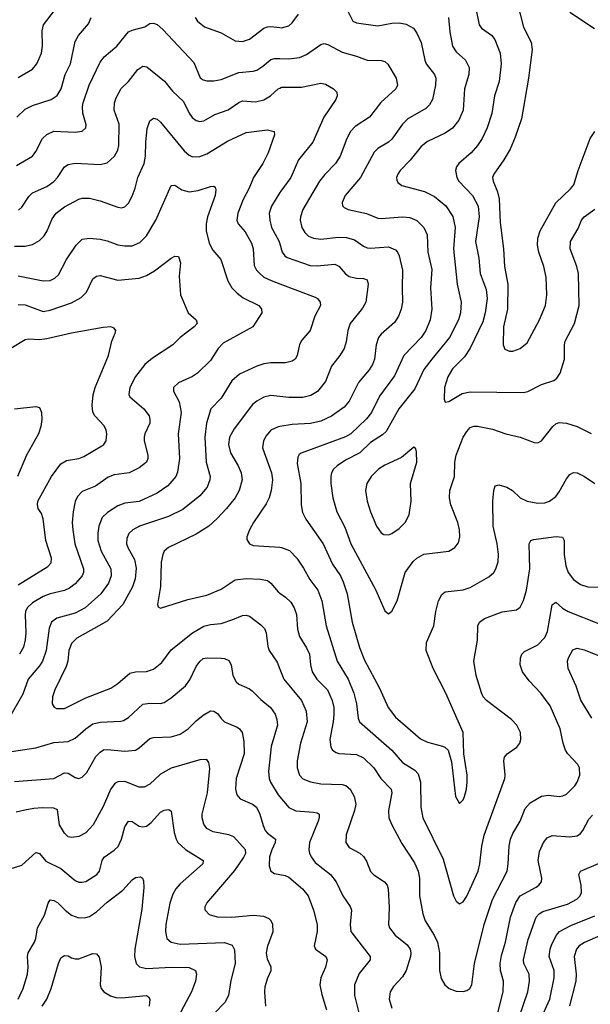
# Model space of a CAD drawing. Header units: inches. Extents: x 501419 to 657765, y 482282 to 547532.
# Tile 92 of 225: x 558539 to 561744, y 533401 to 538938. Entities that reach past the tile are written whole.
import ezdxf

# ---------------------------------------------------------------- set-up
doc = ezdxf.new("R2010")
doc.units = ezdxf.units.IN
doc.header["$MEASUREMENT"] = 0
doc.layers.add('A5553', color=7, linetype='Continuous')
doc.layers.add('A5563', color=7, linetype='Continuous')

msp = doc.modelspace()

# ---------------------------------------------------------------- linework, layer by layer
at = {"layer": 'A5553', "color": 6}
for points, elevation in [([(558523.2, 538390), (558570, 538434.9), (558610, 538455.9), (558715.1, 538490), (558748.3, 538511.7), (558771.8, 538550), (558794.2, 538630), (558823.2, 538690), (558850, 538816.6), (558868.1, 538850), (558925.7, 538914.3), (558940.2, 538950)], 3900), ([(558530, 538614), (558610, 538659.3), (558634.2, 538690), (558661.6, 538750), (558666.9, 538790), (558665.1, 538874.9), (558673.1, 538910), (558733.1, 538990)], 4000), ([(559524.9, 538950), (559537.7, 538930), (559577.5, 538897.5), (559670, 538864.3), (559750, 538818.8), (559790, 538816.5), (559830, 538828.9), (559910, 538889.8), (559930, 538898.4), (559950, 538900.1), (560000, 538894)], 3900), ([(558521.1, 538118.9), (558610, 538170.9), (558630, 538197.8), (558667, 538270), (558690, 538293.6), (558730, 538310.6), (558850, 538306.4), (558890, 538311.7), (558910.4, 538329.6), (558912.2, 538347.8), (558892.7, 538412.7), (558891.6, 538450), (558896, 538470), (558928.4, 538570), (558990, 538699.6), (559013.5, 538730), (559083.8, 538790), (559150, 538869.5), (559170, 538880.4), (559241.6, 538898.4), (559270, 538916.9), (559290, 538919.2), (559310, 538911.8), (559342.9, 538882.9), (559517.8, 538697.8), (559552.2, 538612.2), (559570, 538599.3), (559590, 538594.3), (559630, 538594.6), (559670, 538601.3), (559770, 538641.8), (559850, 538649.3), (559870, 538655.4), (559903.8, 538676.2), (559950, 538714.4), (559970, 538720.7), (560000, 538719.7)], 3800), ([(558532.1, 537868), (558550, 537884.1), (558590, 537943.2), (558610, 537965), (558690, 537999.8), (558730, 538028.7), (558750.2, 538050), (558789.3, 538110.7), (558810, 538124.4), (558850, 538131.4), (558990, 538123.6), (559030, 538133), (559070.2, 538170), (559090, 538205.2), (559096.1, 538230), (559098.2, 538350), (559069.6, 538430), (559071.4, 538470), (559080.4, 538499.6), (559109.1, 538550.9), (559150.5, 538590), (559201.7, 538658.3), (559230, 538676.1), (559252.6, 538672.6), (559352.5, 538592.5), (559396.6, 538536.6), (559458.6, 538478.6), (559490, 538412.1), (559507.5, 538387.5), (559530, 538371.7), (559550, 538366.6), (559573.7, 538370), (559634.6, 538405.4), (559710, 538432), (559770, 538473.2), (559790, 538481.5), (559864.2, 538475.8), (559910, 538488.1), (559947.4, 538510), (559990, 538548.9), (560000, 538553.9)], 3700), ([(558510, 537665), (558570, 537665.3), (558610, 537674), (558650, 537695.9), (558676.7, 537723.3), (558693, 537750), (558721.3, 537818.7), (558743.4, 537850), (558790, 537885.3), (558870, 537928.5), (558890, 537934.5), (558930, 537934.7), (558990, 537920.4), (559090, 537883.1), (559110, 537879.9), (559130, 537885.6), (559150, 537905.8), (559170, 537945.7), (559186.8, 537990), (559201.9, 538050), (559238.1, 538130), (559244.6, 538170), (559246.4, 538250), (559254.3, 538325.7), (559270, 538370.1), (559290, 538385.3), (559310, 538379), (559330, 538362.7), (559461.7, 538201.7), (559490, 538176.2), (559510, 538167.2), (559550, 538168.4), (559590, 538183.1), (559705.3, 538254.7), (559810, 538303.2), (559930, 538318.6), (559967.5, 538310), (559971, 538290), (559934.9, 538190), (559903.8, 538130), (559852.3, 538050), (559827.2, 537990), (559793.6, 537926.4), (559764.6, 537850), (559758.8, 537810), (559766.5, 537790), (559804.8, 537744.8), (559841.1, 537681.1), (559851.2, 537650), (559856.6, 537556.6), (559869.8, 537530), (559886.9, 537510), (559911, 537491), (559951, 537471), (560000, 537452.7)], 3600), ([(558530, 537497.7), (558670, 537469.5), (558710, 537472.2), (558735.4, 537484.6), (558756.2, 537503.8), (558801, 537590), (558855.7, 537670), (558890, 537703.4), (558930, 537710.2), (558990, 537703.8), (559030, 537695.2), (559090, 537671.6), (559130, 537665.6), (559170, 537666.8), (559214.2, 537685.8), (559250, 537722.4), (559302.7, 537810), (559390, 538005.6), (559410, 538008.3), (559450, 537982), (559490, 537970.8), (559542.1, 537977.9), (559610, 538000.2), (559630, 538002.8), (559637.2, 537997.2), (559641.3, 537981.3), (559637.3, 537950), (559593.5, 537830), (559586.1, 537790), (559586.7, 537750), (559602.4, 537682.4), (559623, 537643), (559668.8, 537590), (559707.9, 537470), (559730.1, 537430.1), (559760.1, 537400.1), (559794.7, 537374.7), (559881.6, 537330), (559897.9, 537310), (559898.6, 537290), (559847.5, 537210), (559681.4, 537118.6), (559653.3, 537090), (559610, 537021.7), (559537.1, 536950), (559510, 536932.3), (559430, 536896.9), (559403.3, 536870), (559402, 536850), (559433.6, 536790), (559445.3, 536730), (559428.9, 536608.9), (559436.8, 536470), (559425.7, 536394.3), (559415.7, 536370), (559370, 536317.4), (559310, 536275.7), (559210, 536229.3), (559130, 536218.8), (559090, 536204.8), (559032.5, 536167.5), (559002.1, 536137.9), (558982.2, 536090), (558976.9, 536050), (558978.3, 536010), (558997.1, 535950), (559050.8, 535850), (559051.5, 535810), (559036.7, 535770), (558994.4, 535710), (558905.8, 535630), (558850, 535600.6), (558747.7, 535572.3), (558717.5, 535550), (558704.8, 535515.2), (558687, 535390), (558666.2, 535330), (558650, 535304.4), (558586.5, 535230), (558555.9, 535144.1), (558475.1, 535004.9)], 3500), ([(560000, 537965.7), (559954.1, 537890), (559941, 537850), (559943.2, 537810), (559953.3, 537770), (559994.8, 537694.8), (560000, 537677.4)], 3700), ([(558530, 537337), (558570, 537334.8), (558670, 537297.3), (558710, 537304.7), (558830, 537345.1), (558884.6, 537375.4), (558913.3, 537406.7), (558950, 537480.4), (558970, 537496.6), (558990, 537499.1), (559090, 537473.8), (559210, 537484.8), (559250, 537499), (559295, 537525), (559390, 537597.4), (559410, 537608.4), (559430, 537606), (559442.6, 537570), (559435.4, 537495.4), (559442.2, 537390), (559485.4, 537290), (559530.1, 537250), (559535.8, 537230), (559519.4, 537210), (559441, 537150), (559398.6, 537110), (559285.3, 537034.7), (559241.4, 536998.6), (559189, 536931), (559157.4, 536870), (559151, 536831), (559157.7, 536817.7), (559236.8, 536750), (559265.3, 536710), (559270.4, 536690.4), (559269.4, 536670), (559241.2, 536610), (559237.1, 536590), (559238.1, 536570), (559257.8, 536490), (559257.8, 536470), (559250, 536450), (559210, 536417.8), (559153.1, 536390), (559070, 536378.1), (559034.6, 536365.4), (558965.1, 536314.9), (558890, 536284.6), (558862.5, 536257.5), (558850.8, 536229.2), (558839.1, 536170), (558834, 536110), (558836.1, 536070), (558848.6, 535990), (558896.1, 535850), (558896.2, 535830), (558888.7, 535810), (558850, 535765.9), (558819.2, 535740.8), (558790, 535727.5), (558710, 535709.8), (558670, 535694.4), (558610, 535657.9), (558581.1, 535630), (558571.8, 535610), (558569.4, 535590.6), (558572.1, 535490), (558569.4, 535450), (558560.3, 535410), (558537.2, 535370)], 3400), ([(558530, 535760.5), (558696.1, 535863.9), (558715.5, 535884.5), (558717.4, 535910), (558685.2, 536010), (558670.5, 536130.5), (558660.5, 536160.5), (558643, 536190), (558637.7, 536210), (558640.6, 536230), (558716.5, 536370), (558770, 536441.1), (558801.4, 536458.6), (558870, 536470), (558898.7, 536481.3), (558999.2, 536540.8), (559011.6, 536550), (559023.4, 536570), (559027.9, 536610), (559024.8, 536630), (559013.3, 536653.3), (558959.8, 536710), (558950, 536730.2), (558945.1, 536770), (558951.6, 536828.4), (558961.7, 536870), (559037.2, 537050), (559056.7, 537130), (559075, 537175), (559079.3, 537190), (559070, 537203.8), (559050.1, 537210.1), (559008, 537208), (558830, 537174.6), (558690, 537142.7), (558650, 537137.5), (558590, 537141.3), (558570, 537137.9), (558488.1, 537090)], 3300), ([(560000, 537008.3), (559950, 537008.4), (559910, 537003.5), (559870, 536990.4), (559774.4, 536945.6), (559730, 536906.3), (559670, 536810.5), (559612.1, 536750), (559588.5, 536670), (559578.2, 536590), (559586.3, 536450), (559608.4, 536370), (559607.7, 536350), (559591.9, 536310), (559550, 536260.6), (559455.6, 536184.4), (559375.2, 536144.8), (559211.1, 536088.9), (559174.9, 536070), (559151.6, 536048.4), (559139.5, 536020.5), (559139, 535990), (559145.6, 535970), (559183.1, 535903.1), (559193, 535853), (559187.3, 535792.7), (559172.3, 535747.7), (559117.8, 535650), (559030, 535555.9), (558859.5, 535460.5), (558830, 535430), (558815.4, 535390), (558808.2, 535330), (558800, 535299.9), (558735.4, 535170), (558722.6, 535130), (558720.7, 535090), (558731.7, 535071.7), (558745.1, 535065.1), (558790, 535064.9), (558910, 535123.8), (559050, 535179.5), (559090, 535205), (559157.4, 535262.6), (559190, 535271.2), (559250, 535273.2), (559290, 535285.5), (559337.2, 535322.8), (559390, 535394.5), (559510, 535489.9), (559573.1, 535526.9), (559610, 535536.9), (559670, 535542.7), (559736, 535564), (559790, 535587.4), (559810, 535589.8), (559830, 535584.3), (559894.2, 535534.2), (559913.6, 535513.6), (559923.1, 535490), (559932.2, 535412.2), (559939.6, 535390), (559984.5, 535324.5), (560000, 535286.2)], 3600), ([(560000, 536819.3), (559950, 536825.5), (559910, 536814.8), (559870, 536792.4), (559846.5, 536773.5), (559742.6, 536637.4), (559717.9, 536590), (559712, 536550), (559722.6, 536502.6), (559766.5, 536430), (559782.9, 536390), (559787.7, 536350), (559772.3, 536290), (559749.4, 536250), (559701.1, 536190), (559647.7, 536132.3), (559600.7, 536090), (559530, 536045), (559374.8, 535970), (559351.1, 535948.9), (559341.8, 535930), (559332.8, 535887.2), (559329.7, 535750.3), (559312.7, 535650), (559316, 535636), (559330, 535629.2), (559482.4, 535677.6), (559590, 535702.1), (559670, 535736.4), (559750, 535787.5), (559810, 535795.8), (559891.2, 535791.2), (559930, 535783.5), (559950, 535769.7), (559990, 535720.3), (560000, 535713.1)], 3700), ([(558510, 536750.1), (558630, 536762.7), (558650, 536757.5), (558661.1, 536730), (558662.3, 536690), (558657.4, 536650), (558644.6, 536610), (558577.3, 536490), (558526.1, 536370)], 3200), ([(560000, 536650.1), (559990, 536648.6), (559950.3, 536629.7), (559922.6, 536597.4), (559908, 536570), (559902.7, 536530), (559953.6, 536390), (559958, 536350), (559951.5, 536290), (559940.2, 536250), (559924.1, 536215.9), (559852.5, 536110), (559830.4, 536070), (559814.8, 536030), (559814.9, 536014.9), (559830.4, 535990.4), (559850, 535981.8), (560000, 535971.3)], 3800), ([(558430, 534813.9), (558630, 534843), (558730, 534872.9), (558810, 534877.8), (558850, 534897.7), (558909.3, 534950.7), (558950, 534978.8), (558990, 534987.9), (559107.2, 534992.8), (559122.6, 534997.4), (559150, 535013.5), (559230, 535088.1), (559270, 535095), (559330, 535092.3), (559350, 535098), (559390, 535123.8), (559470, 535192.7), (559493.6, 535226.4), (559530, 535300.1), (559550, 535328.6), (559570, 535344.6), (559591.5, 535348.5), (559670, 535347.6), (559690, 535345.3), (559714.4, 535334.4), (559727.4, 535310), (559736.4, 535250), (559755.1, 535215.1), (559770, 535201), (559830, 535175.7), (559844.5, 535164.5), (559894, 535114), (559948.1, 535070), (559973.2, 535033.2), (559982.9, 535002.9), (559986.6, 534970), (559951.9, 534850), (559936.8, 534710), (559940.6, 534670), (559947.9, 534650), (559990, 534579.1), (560000, 534567.2)], 3500), ([(558510, 534653.6), (558730, 534670.2), (558790, 534702.9), (558810, 534700.4), (558850, 534675.4), (558870, 534671.4), (558890, 534677.6), (558915.2, 534704.8), (558966.5, 534793.5), (558990, 534819.3), (559008.9, 534831.1), (559030, 534834.2), (559130, 534823.6), (559189.2, 534830.8), (559210, 534842.5), (559270, 534895.8), (559290, 534901.6), (559390, 534904.7), (559439.5, 534920.5), (559484.6, 534950), (559530, 534995.7), (559570, 535026.6), (559610, 535051.4), (559630, 535049.1), (559650, 535035.4), (559670, 535008.2), (559690, 534990), (559760.1, 534960.1), (559774, 534950), (559787.9, 534930), (559798.4, 534878.4), (559799.2, 534810), (559755.4, 534670), (559751.5, 534611.5), (559759.1, 534579.1), (559776.7, 534556.7), (559846.7, 534526.7), (559868.9, 534508.9), (559888.6, 534470), (559905.6, 534405.6), (559917.7, 534377.7), (559930, 534362.6), (559976, 534330), (559974.6, 534310), (559954.3, 534270), (559941.9, 534230), (559940.1, 534180.1), (559949.1, 534149.1), (559970, 534136), (560000, 534130.5)], 3400), ([(559921.9, 533390), (559915.9, 533470), (559918.5, 533501.5), (559932.2, 533550), (559952.1, 533590), (559951.7, 533610), (559930, 533655), (559924.7, 533690), (559932.7, 533730), (559963.1, 533810), (559961, 533850), (559952.1, 533870), (559940.9, 533880.9), (559910, 533893.6), (559850, 533900.5), (559730, 533888.7), (559650, 533890.9), (559604.2, 533904.2), (559580.9, 533930), (559580.4, 533950), (559589.5, 533970), (559746.9, 534153.1), (559796.3, 534223.7), (559808.9, 534250), (559808, 534270), (559741.7, 534341.7), (559714.1, 534354.1), (559624.6, 534370), (559590.6, 534390), (559573.9, 534413.9), (559563.3, 534450), (559562.9, 534470), (559593, 534590), (559606.1, 534726.1), (559601.5, 534761.5), (559590, 534778.1), (559550, 534775.5), (559390, 534728.1), (559330, 534694.6), (559270, 534638.7), (559237.2, 534622.8), (559210, 534622.2), (559130, 534653.8), (559090, 534652.7), (559075.4, 534644.6), (559050, 534611.8), (559006.6, 534513.4), (558950.6, 534409.4), (558910, 534365.2), (558870, 534344.9), (558830, 534339.5), (558810, 534343.2), (558790, 534363), (558762.9, 534410), (558750, 534493.6), (558730, 534504.6), (558665, 534505), (558617.8, 534502.2), (558567, 534493), (558519.4, 534480.6)], 3300), ([(558444.5, 534150), (558550, 534182.3), (558630, 534255), (558650, 534248.1), (558685.4, 534205.4), (558770, 534163.6), (558850, 534096.3), (558870, 534087.9), (558890, 534086.8), (558910, 534092.2), (558972.3, 534130), (558987.3, 534150), (559000.9, 534210), (559012.7, 534227.3), (559070, 534267.1), (559090.9, 534289.1), (559109.8, 534330), (559130, 534399), (559150, 534430.4), (559170, 534429.5), (559210, 534403), (559230, 534398), (559250, 534402.7), (559277.1, 534422.9), (559330, 534480.4), (559350, 534493), (559375.8, 534495.8), (559390, 534486.9), (559407.1, 534367.1), (559417.3, 534330), (559427.9, 534310), (559470.8, 534270.8), (559570.1, 534210), (559568.2, 534190), (559440.9, 534079.1), (559416.3, 534050), (559399.5, 534020.5), (559381.9, 533970), (559359.7, 533850), (559356.8, 533810), (559366.1, 533770), (559389.9, 533749.9), (559439.6, 533739.6), (559690, 533748.1), (559732.7, 533732.7), (559746.3, 533706.3), (559749.4, 533630), (559725.4, 533534.6), (559711.7, 533450), (559690.3, 533410), (559633, 533350)], 3200), ([(558529, 533430), (558558.1, 533490), (558582, 533570), (558586.6, 533610), (558581.9, 533670), (558585.2, 533690), (558621.4, 533750), (558629.4, 533770), (558639.3, 533830), (558677.9, 533902.1), (558698, 533970), (558710, 533987.5), (558730, 533984.1), (558750, 533972.4), (558793, 533930), (558830, 533901.1), (558870, 533886.5), (558910, 533888.6), (558930, 533895.3), (558970, 533921.6), (559030, 533975.7), (559117.3, 534042.7), (559170, 534100.2), (559190, 534113.3), (559216.7, 534116.7), (559229.2, 534109.2), (559234.8, 534094.8), (559236.8, 534056.8), (559224, 533936), (559185.1, 533710), (559183.4, 533670), (559192.9, 533630), (559211.6, 533611.6), (559250, 533602.5), (559391.1, 533608.9), (559490, 533606.7), (559525.5, 533590), (559532.7, 533570), (559526.2, 533530), (559503, 533470), (559353.3, 533190)], 3100), ([(558665, 533390), (558690.7, 533429.3), (558715.9, 533490), (558755.7, 533630), (558770, 533661.5), (558790, 533675.3), (558810, 533673), (558830, 533661.5), (558850, 533656.8), (558870, 533657.3), (558950, 533685.9), (558970, 533684.7), (558985.2, 533665.2), (558996.1, 533610), (558990.8, 533510), (558995.9, 533490), (559011.7, 533471.7), (559048.7, 533448.7), (559079.1, 533439.1), (559110, 533437.8), (559250, 533450.9), (559262.6, 533442.6), (559270, 533430.1), (559265.6, 533390)], 3000)]:
    msp.add_lwpolyline(points, dxfattribs=dict(at, elevation=elevation))
at = {"layer": 'A5563', "color": 6}
for points, elevation in [([(561100, 539010), (561119.5, 538910), (561133.5, 538890), (561190, 538851.4), (561207.8, 538827.8), (561238.3, 538750), (561243.6, 538690), (561231.6, 538590), (561205.6, 538510), (561192.1, 538410), (561165.8, 538330), (561137.1, 538270), (561111.3, 538230), (561074.8, 538190), (561005.3, 538130), (560992.8, 538110), (560987.7, 538090), (560994.6, 538050), (561005.8, 538030), (561083.3, 537950), (561114.3, 537890), (561120.3, 537830), (561099.2, 537690), (561117.4, 537597.4), (561125.4, 537510), (561160.3, 537420.3), (561165.5, 537370), (561153.4, 537290), (561140.6, 537239.4), (561069.4, 537090.6), (561038.1, 537041.9), (560970, 536975.2), (560944.7, 536930), (560924.9, 536870), (560923.7, 536803.7), (560930, 536787.4), (560950, 536790.1), (561024.6, 536835.4), (561070, 536845.6), (561370, 536841.2), (561392.7, 536847.3), (561470, 536886.7), (561539.2, 536910), (561557.1, 536922.9), (561575.9, 536950), (561599.3, 537030), (561599.8, 537110), (561603.8, 537130), (561656, 537230), (561681.5, 537330), (561677.5, 537510), (561669.4, 537550), (561630.8, 537649.2), (561633.7, 537690), (561676, 537764), (561695.5, 537810), (561711, 537829), (561770, 537872.5)], 4100), ([(561334.2, 539034.2), (561370, 538896.6), (561411.7, 538811.7), (561417, 538770), (561398, 538610), (561358.3, 538381.7), (561322.7, 538277.3), (561294.4, 538210), (561259, 538150), (561202, 538070), (561195.5, 538050), (561197.9, 538030), (561222.9, 537970), (561231.9, 537930), (561238.4, 537798.4), (561257.7, 537650), (561263.4, 537550), (561281.8, 537450), (561278.9, 537310), (561256.9, 537210), (561254.9, 537110), (561264.9, 537084.9), (561290, 537073.2), (561310, 537074.7), (561350, 537088.7), (561390, 537121), (561458.8, 537250), (561492.9, 537330), (561501.1, 537390), (561496.5, 537490), (561482.8, 537550), (561455.9, 537630), (561448.5, 537670), (561449.6, 537710), (561462.8, 537750), (561550, 537907.9), (561633.7, 537986.3), (561651.3, 538010), (561675.9, 538090), (561742.9, 538270), (561769.4, 538310)], 4200), ([(560000, 538894), (560010, 538892.8), (560050, 538903), (560070, 538920.1), (560105.4, 538970)], 3900), ([(560383.2, 538983.2), (560409.8, 538930), (560430, 538921.3), (560550, 538904.5), (560630, 538919), (560670, 538920.5), (560710, 538913.3), (560750.5, 538890.5), (560770, 538862.8), (560794, 538810), (560814.6, 538710), (560822.4, 538690), (560868.8, 538630), (560876.2, 538610), (560875.5, 538570), (560858.4, 538490), (560840.5, 538459.5), (560821.2, 538438.8), (560719.6, 538380.4), (560690, 538350.2), (560630, 538266.8), (560610, 538249.4), (560550, 538213.7), (560530, 538193.3), (560452.9, 538050), (560367.2, 537950), (560350.9, 537910), (560351.8, 537891.8), (560361.3, 537881.3), (560384.4, 537870), (560488, 537848), (560550, 537822.8), (560570, 537819.4), (560690, 537828.8), (560730, 537825.2), (560770, 537809.1), (560809.8, 537770), (560828.6, 537728.6), (560831.6, 537630), (560854.3, 537534.3), (560845.8, 537430), (560854.6, 537310), (560845.2, 537250), (560820.3, 537190), (560795, 537150), (560695.9, 537050), (560644.9, 536935.1), (560559.6, 536820.4), (560514.4, 536730), (560486.8, 536693.2), (560398.7, 536610), (560370, 536591.5), (560119.2, 536500.8), (560107.8, 536492.2), (560101.2, 536478.8), (560097.5, 536442.5), (560117.5, 536330), (560120, 536210), (560127.6, 536167.6), (560145.6, 536130), (560242.8, 535990), (560295.2, 535875.2), (560340.7, 535810), (560356.6, 535776.6), (560379.3, 535710), (560406.6, 535550), (560447.2, 535407.2), (560475.5, 535335.5), (560559.3, 535179.3), (560608.4, 535070), (560650, 535014.8), (560790, 534893.2), (560830, 534874.6), (560913.2, 534853.2), (560927.2, 534847.2), (560946.2, 534830), (560964, 534764), (560987.4, 534570), (561010, 534529.2), (561030, 534551.2), (561036.8, 534570), (561049.5, 534610), (561053.4, 534650), (561052.3, 534690), (561034, 534810), (561030.6, 534930), (560933.7, 535150), (560861.2, 535290), (560822.4, 535390), (560824, 535436), (560865.9, 535530), (560876.8, 535610), (560892.5, 535670), (560910, 535705.4), (560930, 535720.8), (561030, 535731.2), (561070, 535744.2), (561175.1, 535804.9), (561202, 535830), (561214.2, 535850), (561226.9, 535890), (561229.2, 535930), (561221.3, 535990), (561199.2, 536090), (561197.5, 536230), (561202.4, 536290), (561210, 536316.4), (561230, 536323.2), (561276.4, 536310), (561308.2, 536290), (561350, 536248.8), (561389.7, 536229.7), (561450, 536218.8), (561490, 536220.5), (561515.8, 536230), (561550, 536256.4), (561570, 536283.4), (561610, 536355.1), (561630, 536380.6), (561650, 536391.4), (561670, 536390.3), (561711.8, 536370), (561769.7, 536330)], 3900), ([(560947.3, 538950), (560954.5, 538870), (560970, 538790), (560990, 538757.4), (561042.5, 538710), (561063, 538670), (561062.9, 538630), (561038.1, 538550), (561030.7, 538430), (561006.8, 538373.2), (560970, 538328.8), (560930, 538301), (560830, 538253.9), (560794.9, 538225.1), (560732.5, 538147.5), (560675.4, 538090), (560662.9, 538070), (560656, 538050), (560656.7, 538036.7), (560662.6, 538022.6), (560685.7, 538005.7), (560812.2, 537972.2), (560870, 537944.7), (560932.2, 537892.2), (560972.2, 537832.2), (560984.5, 537770), (560975.1, 537650), (560996.4, 537450), (561019.4, 537350), (561015.8, 537290), (561003.2, 537250), (560954.1, 537150), (560853.6, 537030), (560809.6, 536970.4), (560758, 536862), (560669.2, 536750), (560597.5, 536622.5), (560577, 536603), (560510, 536561.1), (560450, 536501.6), (560370, 536461.9), (560321.5, 536430), (560302, 536410), (560291.1, 536390), (560286.9, 536370), (560287, 536330), (560297.3, 536250), (560321, 536170), (560364.9, 536084.9), (560398.4, 535990), (560539.4, 535730), (560590, 535613.6), (560610, 535596.3), (560630, 535610.9), (560659.4, 535670), (560703.4, 535830), (560748.6, 535891.4), (560770, 535910.5), (560810, 535931.9), (560950, 535950.1), (560984.3, 535970), (561003.3, 535996.7), (561011.1, 536030), (561009.2, 536070), (560999.7, 536110), (560961.7, 536210), (560954.3, 536250), (560954.8, 536290), (560981.4, 536370), (560983.8, 536450), (560990.6, 536490), (561029.8, 536590), (561050, 536622.6), (561070, 536643.9), (561090, 536652.3), (561110, 536652.1), (561194.6, 536634.6), (561270, 536610), (561350.7, 536590.7), (561430, 536560.3), (561450, 536559.4), (561470, 536569.1), (561533.5, 536650), (561550, 536665.7), (561570, 536673.7), (561610, 536669.1), (561670.6, 536650.6), (561750, 536610.5)], 4000), ([(561767.4, 538887.4), (561630, 538979.3)], 4200), ([(560000, 538719.7), (560050, 538717.9), (560110, 538725.8), (560150, 538742.6), (560230, 538798.3), (560250, 538804.2), (560270, 538799.3), (560350, 538755.2), (560430, 538733.2), (560490, 538710.7), (560570, 538709.8), (560590, 538704), (560607.4, 538687.4), (560654.1, 538610), (560660.5, 538570), (560651.7, 538550), (560566.9, 538473.1), (560504.1, 538390), (560422.9, 538337.1), (560396.9, 538310), (560376.3, 538270), (560340, 538170), (560312.3, 538130), (560252.2, 538067.8), (560223.7, 538030), (560130.2, 537870), (560115.6, 537830), (560114.6, 537810), (560124.5, 537770), (560140.7, 537740.7), (560161.4, 537721.4), (560189.5, 537709.5), (560230, 537704.7), (560330, 537714.8), (560373.9, 537713.9), (560420.1, 537700.1), (560470, 537664.8), (560490, 537655.8), (560510, 537653.3), (560610, 537660.3), (560650, 537643.4), (560661.8, 537630), (560670.2, 537610.2), (560690.2, 537530), (560686.6, 537430), (560689.5, 537350.5), (560682, 537310), (560666.6, 537270), (560645, 537235), (560570.3, 537170), (560555.2, 537150), (560541.2, 537110), (560532, 537030), (560520, 537000), (560501.8, 536970), (560442.8, 536897.2), (560390, 536793.4), (560361.5, 536758.5), (560291, 536709), (560230, 536680.9), (560172.1, 536667.9), (560070, 536661.2), (560000, 536650.1)], 3800), ([(560000, 538553.9), (560010, 538558.9), (560121.3, 538558.7), (560230, 538581.4), (560255.9, 538575.9), (560301, 538550), (560320.3, 538530), (560323, 538510), (560314.7, 538490), (560248.2, 538390), (560186.4, 538250), (560105.3, 538150), (560062.4, 538050), (560005.4, 537974.6), (560000, 537965.7)], 3700), ([(560000, 537677.4), (560014.1, 537630), (560028.1, 537610), (560041.3, 537601.3), (560170, 537556.6), (560210, 537554.5), (560310, 537562.7), (560332.4, 537552.4), (560368.4, 537508.4), (560390, 537494.6), (560430, 537484), (560470, 537482.2), (560490, 537474.6), (560495.8, 537450), (560482.4, 537350), (560464.4, 537315.6), (560396.2, 537230), (560381.3, 537190), (560372.8, 537127.2), (560361.5, 537090), (560336.8, 537050), (560289.7, 536990.3), (560257.3, 536902.7), (560212.5, 536847.5), (560175.1, 536824.9), (560130, 536814), (560050, 536813.1), (560000, 536819.3)], 3700), ([(560000, 537452.7), (560198.6, 537378.6), (560212.4, 537370), (560226.4, 537350), (560228.6, 537330), (560197.1, 537270), (560169.8, 537190.2), (560124.5, 537135.5), (560110, 537110.9), (560097, 537050), (560086.2, 537030), (560070, 537017.9), (560031.8, 537008.2), (560000, 537008.3)], 3600), ([(560000, 535971.3), (560010, 535970.6), (560053.5, 535953.5), (560096.3, 535910), (560133.7, 535853.7), (560168.1, 535790), (560213.8, 535730), (560236.6, 535670), (560260.5, 535530), (560322.5, 535330), (560383.9, 535230), (560416, 535150), (560431.8, 535090), (560440.4, 535010), (560448, 534990), (560628.6, 534830), (560690, 534761.4), (560758.3, 534718.3), (560777.7, 534697.7), (560789.9, 534650), (560792.3, 534510), (560803.3, 534450), (560917, 534217), (560976, 534010), (560990, 533980.1), (561010, 533965.3), (561030, 533976.6), (561050, 534009.2), (561114, 534150), (561123.9, 534190), (561134.7, 534290), (561147.4, 534352.6), (561264.6, 534670), (561266.4, 534690), (561257.8, 534770), (561262.2, 534790), (561277.3, 534810), (561332.5, 534847.5), (561348.4, 534870), (561354.9, 534890), (561352.5, 534930), (561331.5, 534971.5), (561301.6, 535001.6), (561160.4, 535110), (561143.3, 535130), (561132.7, 535152.7), (561104.1, 535250), (561090.5, 535330), (561110.6, 535449.4), (561112.6, 535530), (561122.6, 535550), (561150.9, 535570), (561250, 535608.7), (561330, 535619.1), (561350, 535633.8), (561369, 535671), (561385.7, 535730), (561405.6, 535850), (561400.2, 535990), (561410, 536010), (561424.9, 536015.1), (561551.9, 536031.9), (561588.4, 536028.4), (561598.1, 536010), (561598.3, 535930), (561606.7, 535866.7), (561620.8, 535830), (561650, 535790.7), (561690, 535762.4), (561730, 535748.1), (561810, 535747.1)], 3800), ([(560000, 535713.1), (560032.1, 535690), (560061.5, 535661.5), (560080.7, 535630), (560092.9, 535592.9), (560099.8, 535510), (560110.2, 535470.2), (560150, 535406.3), (560166.5, 535370), (560171.7, 535310), (560182.1, 535270), (560208.7, 535230), (560267.3, 535170), (560294.1, 535110), (560302.6, 535070), (560303.7, 535030), (560300.7, 534990), (560280.7, 534890), (560286.1, 534846.1), (560295.8, 534830), (560316.4, 534816.4), (560331.7, 534811.7), (560430, 534804.9), (560470, 534786.9), (560528.9, 534730), (560568.1, 534670), (560625.3, 534610), (560629.6, 534589.6), (560610.2, 534490), (560612.7, 534450), (560628.6, 534410), (560684.7, 534304.7), (560756.3, 534196.3), (560777.4, 534150), (560785.8, 534110), (560785.5, 534010), (560802.8, 533910), (560815.9, 533870), (560867.1, 533790), (560885.1, 533750), (560896.5, 533690), (560898.1, 533590), (560906.1, 533546.1), (560927.2, 533510), (560951, 533490), (560990, 533473.7), (561030, 533472.2), (561050, 533478.1), (561067.6, 533490), (561079.3, 533510), (561094.3, 533630), (561147.7, 533850), (561194.5, 533990), (561277.7, 534150), (561283.9, 534190), (561288, 534290), (561296.6, 534330), (561310, 534362.1), (561350.3, 534430), (561378.4, 534501.6), (561406.8, 534533.2), (561470, 534571.9), (561510, 534576.1), (561570, 534569.8), (561590, 534572.9), (561610, 534582.6), (561657.3, 534630), (561670.8, 534650), (561686, 534690), (561684.2, 534730), (561674.2, 534750), (561617.9, 534810), (561604.5, 534830), (561591.3, 534870), (561574.4, 534950), (561519.8, 535079.8), (561467.5, 535150), (561400.3, 535220.3), (561363.9, 535270), (561350.8, 535310), (561352.5, 535347.5), (561360.1, 535370), (561374.6, 535385.4), (561450, 535422.4), (561490, 535463.1), (561503.2, 535496.8), (561530, 535647.4), (561550, 535662.7), (561588.8, 535628.8), (561620.3, 535610), (561790, 535542.9)], 3700), ([(561753.3, 535010), (561692.1, 535112.1), (561664.5, 535190), (561619.6, 535290), (561615.6, 535330), (561621.8, 535350), (561645.7, 535394.3), (561670, 535404.3), (561710, 535393.5), (561790, 535361.9)], 3600), ([(560000, 535286.2), (560022.7, 535230), (560122.7, 535110), (560147.4, 535050), (560153, 534990), (560117.1, 534870), (560098.3, 534770), (560098, 534730), (560110, 534690.1), (560130, 534669.3), (560172, 534652), (560230, 534641.3), (560350, 534636.8), (560371.2, 534631.2), (560395.2, 534610), (560417.4, 534570), (560426.9, 534526.9), (560420.5, 534490), (560373.3, 534353.3), (560371.8, 534310), (560390, 534283.4), (560450, 534250.6), (560470, 534232.5), (560486.6, 534206.6), (560510, 534147.1), (560528.8, 534128.8), (560588.7, 534090), (560603.6, 534070), (560609.7, 534049.7), (560615.3, 533944.7), (560610, 533850), (560616.6, 533830), (560648.9, 533790), (560715.2, 533735.2), (560732.2, 533710), (560736.6, 533690), (560735, 533670), (560709.3, 533590), (560690, 533555.5), (560639.4, 533500.6), (560619.9, 533470), (560614.5, 533430), (560630, 533379.6)], 3600), ([(560000, 534567.2), (560050, 534507.4), (560090, 534489.7), (560190, 534481.3), (560210, 534477.3), (560220.2, 534470), (560221.1, 534450), (560214.6, 534430), (560166.4, 534310), (560162.3, 534270), (560166.2, 534250), (560175.3, 534230), (560199.1, 534199.1), (560284.6, 534130), (560317.3, 534090), (560353.7, 534010), (560394.7, 533950), (560402.5, 533930), (560394.8, 533850), (560399.7, 533810), (560507.2, 533670), (560507.5, 533650), (560445.6, 533574.4), (560419.7, 533510), (560420.4, 533450), (560449.3, 533330)], 3500), ([(561219.9, 533330), (561254.8, 533470), (561257.5, 533530), (561240.4, 533590), (561238.6, 533630), (561245.2, 533674.8), (561267.5, 533750), (561297.1, 533890), (561327, 533973), (561350, 534009.8), (561440.8, 534059.2), (561456.2, 534070), (561470.2, 534090), (561472.7, 534110), (561452.3, 534210), (561459.6, 534260.4), (561481.2, 534310), (561502.8, 534337.2), (561530, 534349.6), (561630, 534342.3), (561670, 534347.9), (561690, 534362.1), (561702.3, 534377.7), (561737.2, 534442.8), (561756.3, 534463.7)], 3600), ([(561346.9, 533333.1), (561393, 533470), (561403.1, 533530), (561401.1, 533570), (561371.7, 533630), (561369.6, 533650), (561395.3, 533764.7), (561439.5, 533890), (561456.9, 533910), (561477.6, 533922.4), (561616.1, 533963.9), (561668.9, 533991.1), (561687.7, 534010), (561695.6, 534030), (561693.6, 534070), (561679.6, 534130), (561690, 534148.5), (561790, 534192.3)], 3500), ([(560000, 534130.5), (560030, 534124.9), (560050, 534115.6), (560127, 534050), (560158.6, 534010), (560189.4, 533930), (560210.8, 533850), (560209.6, 533810), (560193.7, 533730), (560201.2, 533710), (560258.9, 533670), (560266.8, 533650), (560255.9, 533610), (560229.8, 533550), (560224.3, 533510), (560235.4, 533455.4), (560262.6, 533370)], 3400), ([(561462, 533310), (561517.1, 533430), (561541.8, 533550), (561540.6, 533590), (561513.8, 533670), (561518.7, 533710), (561526.6, 533733.4), (561552.6, 533787.4), (561571, 533810), (561635.9, 533844.1), (561770, 533898.3)], 3400), ([(561878.5, 533821.5), (561711.5, 533748.5), (561682.2, 533730), (561666.1, 533710), (561654.8, 533670), (561664.8, 533570), (561663.6, 533530), (561627.8, 533392.2)], 3300)]:
    msp.add_lwpolyline(points, dxfattribs=dict(at, elevation=elevation))
at = {"layer": 'A5563', "color": 6, "elevation": 4100}
msp.add_lwpolyline([(560753.9, 536533.9), (560683.6, 536476.4), (560590, 536432.2), (560554.7, 536410), (560513.8, 536370), (560488.9, 536330), (560482.3, 536290), (560490.5, 536230), (560509.1, 536170), (560544, 536090), (560570, 536051.6), (560583.7, 536043.7), (560610, 536041), (560630, 536048.5), (560670, 536077.2), (560703.6, 536110), (560726.1, 536153.9), (560737.9, 536230), (560733.8, 536330), (560770.2, 536450), (560768.7, 536508.7), (560765, 536525)], close=True, dxfattribs=at)

doc.saveas('drawing.dxf')
